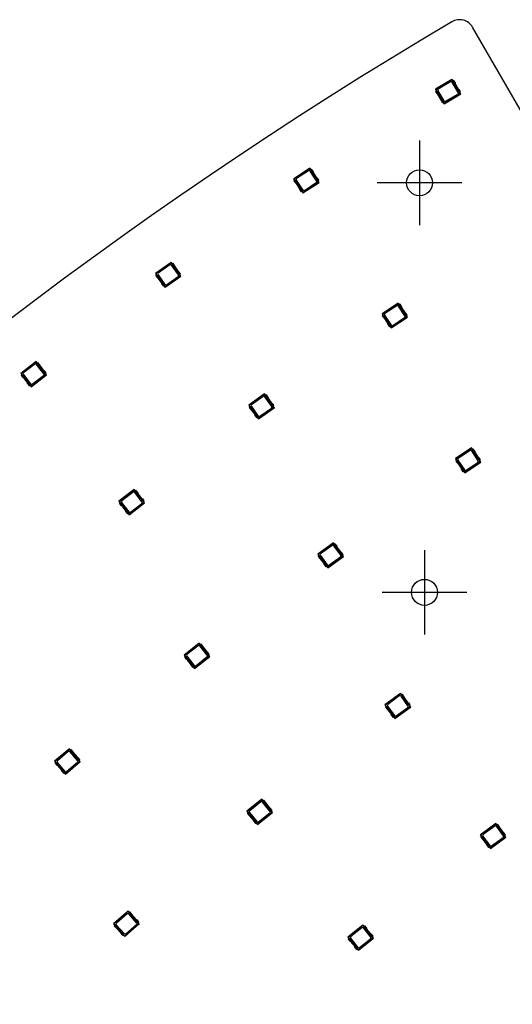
# Model space of a CAD drawing. Header units: millimetres. Extents: x 7 to 819, y 15 to 587.
# Tile 42 of 59: x 241 to 282, y 413 to 494. Entities that reach past the tile are written whole.
import ezdxf
from ezdxf.lldxf.tags import DXFTag

# ---------------------------------------------------------------- set-up
doc = ezdxf.new("R2010")
doc.units = ezdxf.units.MM
doc.layers.add('Default', color=7, linetype='Continuous')
doc.layers.add('RDLED_1-4_802MM_', color=7, linetype='Continuous')
tags = doc.linetypes.add('CENTER2', pattern=[28.575, 19.05, -3.175, 3.175, -3.175]).pattern_tags.tags
tags[10:11] = [DXFTag(74, 4), DXFTag(75, 0), DXFTag(340, '0'), DXFTag(46, 0.0), DXFTag(50, 0.0), DXFTag(44, 0.0), DXFTag(45, 0.0)]
tags[8:9] = [DXFTag(74, 4), DXFTag(75, 0), DXFTag(340, '0'), DXFTag(46, 0.0), DXFTag(50, 0.0), DXFTag(44, 0.0), DXFTag(45, 0.0)]
tags[6:7] = [DXFTag(74, 4), DXFTag(75, 0), DXFTag(340, '0'), DXFTag(46, 0.0), DXFTag(50, 0.0), DXFTag(44, 0.0), DXFTag(45, 0.0)]
tags[4:5] = [DXFTag(74, 4), DXFTag(75, 0), DXFTag(340, '0'), DXFTag(46, 0.0), DXFTag(50, 0.0), DXFTag(44, 0.0), DXFTag(45, 0.0)]

# ---------------------------------------------------------------- blocks, each defined once
blk = doc.blocks.new('SEANNOT_GROUP41')
at = {"layer": 'Default', "color": 7, "linetype": 'CENTER2'}
for p, q in [((274.413, 450.118), (274.413, 443.118)), ((277.913, 446.618), (270.913, 446.618))]:
    blk.add_line(p, q, dxfattribs=at)
blk = doc.blocks.new('SEANNOT_GROUP42')
at = {"layer": 'Default', "color": 7, "linetype": 'CENTER2'}
for p, q in [((274.001, 484.011), (274.001, 477.011)), ((277.501, 480.511), (270.501, 480.511))]:
    blk.add_line(p, q, dxfattribs=at)
blk = doc.blocks.new('SE')
at = {"layer": 'RDLED_1-4_802MM_', "color": 7, "linetype": 'Continuous'}
for p, q in [((361.895, 348.743), (278.392, 493.385)), ((276.686, 489.073), (275.315, 488.247)), ((275.339, 488.241), (276.68, 489.049)), ((276.686, 489.073), (276.68, 489.049)), ((276.68, 489.049), (277.304, 488.014)), ((276.766, 488.94), (276.686, 489.073)), ((276.83, 488.979), (276.76, 488.936)), ((277.323, 488.003), (276.76, 488.936)), ((276.938, 488.8), (276.83, 488.979)), ((275.339, 488.241), (275.315, 488.247)), ((275.315, 488.247), (275.395, 488.114)), ((275.331, 488.075), (275.401, 488.118)), ((276.044, 487.071), (275.339, 488.241)), ((275.401, 488.118), (275.963, 487.184)), ((275.521, 488.123), (276.025, 487.288)), ((276.562, 488.867), (275.555, 488.26)), ((277.202, 487.997), (276.699, 488.833)), ((277.229, 488.267), (276.95, 488.73)), ((277.393, 488.045), (277.285, 488.224)), ((275.331, 488.075), (275.439, 487.897)), ((275.494, 487.853), (275.773, 487.39)), ((275.786, 487.32), (275.894, 487.142)), ((276.038, 487.048), (277.408, 487.874)), ((277.25, 487.798), (276.044, 487.071)), ((276.162, 487.254), (277.168, 487.86)), ((277.304, 488.014), (277.25, 487.798)), ((277.272, 487.805), (277.25, 487.798)), ((277.32, 487.998), (277.272, 487.805)), ((277.272, 487.805), (277.392, 487.878)), ((277.304, 488.014), (277.32, 487.998)), ((277.392, 487.878), (277.32, 487.998)), ((277.323, 488.003), (277.393, 488.045)), ((277.408, 487.874), (277.328, 488.006)), ((277.392, 487.878), (277.408, 487.874)), ((275.963, 487.184), (275.894, 487.142)), ((275.958, 487.181), (276.038, 487.048)), ((276.044, 487.071), (276.038, 487.048)), ((264.925, 481.718), (263.587, 480.842)), ((263.61, 480.837), (264.92, 481.695)), ((264.925, 481.718), (264.92, 481.695)), ((264.92, 481.695), (265.582, 480.684)), ((265.01, 481.589), (264.925, 481.718)), ((265.073, 481.63), (265.005, 481.585)), ((265.602, 480.673), (265.005, 481.585)), ((265.187, 481.455), (265.073, 481.63)), ((263.61, 480.837), (263.587, 480.842)), ((263.587, 480.842), (263.671, 480.712)), ((264.358, 479.694), (263.61, 480.837)), ((264.809, 481.508), (263.826, 480.864)), ((265.481, 480.663), (264.947, 481.479)), ((265.498, 480.934), (265.202, 481.386)), ((265.67, 480.718), (265.556, 480.892)), ((263.609, 480.671), (263.677, 480.716)), ((263.609, 480.671), (263.723, 480.497)), ((263.677, 480.716), (264.274, 479.804)), ((263.78, 480.455), (264.076, 480.003)), ((263.797, 480.726), (264.331, 479.91)), ((264.353, 479.671), (265.692, 480.547)), ((265.537, 480.466), (264.358, 479.694)), ((264.47, 479.881), (265.453, 480.525)), ((265.582, 480.684), (265.537, 480.466)), ((265.558, 480.473), (265.537, 480.466)), ((265.599, 480.668), (265.558, 480.473)), ((265.558, 480.473), (265.676, 480.55)), ((265.582, 480.684), (265.599, 480.668)), ((265.676, 480.55), (265.599, 480.668)), ((265.602, 480.673), (265.67, 480.718)), ((265.692, 480.547), (265.607, 480.677)), ((265.676, 480.55), (265.692, 480.547)), ((264.092, 479.934), (264.206, 479.759)), ((264.274, 479.804), (264.206, 479.759)), ((264.268, 479.8), (264.353, 479.671)), ((264.358, 479.694), (264.353, 479.671)), ((253.448, 473.929), (252.143, 473.004)), ((252.166, 473), (253.443, 473.906)), ((253.339, 473.715), (252.381, 473.035)), ((253.448, 473.929), (253.443, 473.906)), ((253.443, 473.906), (254.143, 472.92)), ((253.537, 473.803), (253.448, 473.929)), ((254.043, 472.896), (253.479, 473.691)), ((253.598, 473.846), (253.532, 473.799)), ((254.163, 472.91), (253.532, 473.799)), ((253.719, 473.676), (253.598, 473.846)), ((254.05, 473.167), (253.737, 473.608)), ((252.166, 473), (252.143, 473.004)), ((252.143, 473.004), (252.232, 472.877)), ((252.957, 471.886), (252.166, 473)), ((252.171, 472.834), (252.238, 472.881)), ((252.171, 472.834), (252.292, 472.664)), ((252.238, 472.881), (252.868, 471.992)), ((252.35, 472.624), (252.663, 472.183)), ((252.357, 472.895), (252.922, 472.1)), ((252.953, 471.862), (254.258, 472.788)), ((254.105, 472.701), (252.957, 471.886)), ((253.061, 472.077), (254.019, 472.756)), ((254.143, 472.92), (254.105, 472.701)), ((254.127, 472.709), (254.105, 472.701)), ((254.229, 472.957), (254.108, 473.128)), ((254.16, 472.905), (254.127, 472.709)), ((254.127, 472.709), (254.241, 472.79)), ((254.143, 472.92), (254.16, 472.905)), ((254.241, 472.79), (254.16, 472.905)), ((254.163, 472.91), (254.229, 472.957)), ((254.258, 472.788), (254.168, 472.914)), ((254.241, 472.79), (254.258, 472.788)), ((252.681, 472.115), (252.802, 471.945)), ((252.868, 471.992), (252.802, 471.945)), ((252.863, 471.988), (252.953, 471.862)), ((252.957, 471.886), (252.953, 471.862)), ((272.238, 470.549), (270.899, 469.673)), ((270.923, 469.668), (272.233, 470.526)), ((272.122, 470.339), (271.139, 469.695)), ((272.238, 470.549), (272.233, 470.526)), ((272.233, 470.526), (272.895, 469.515)), ((272.323, 470.42), (272.238, 470.549)), ((272.794, 469.494), (272.26, 470.31)), ((272.385, 470.461), (272.317, 470.416)), ((272.914, 469.504), (272.317, 470.416)), ((272.5, 470.286), (272.385, 470.461)), ((272.811, 469.765), (272.515, 470.217)), ((270.923, 469.668), (270.899, 469.673)), ((270.899, 469.673), (270.984, 469.543)), ((270.921, 469.502), (270.99, 469.547)), ((270.921, 469.502), (271.036, 469.328)), ((271.671, 468.525), (270.923, 469.668)), ((270.99, 469.547), (271.587, 468.635)), ((271.11, 469.557), (271.644, 468.741)), ((271.666, 468.502), (273.005, 469.378)), ((271.782, 468.712), (272.765, 469.356)), ((272.895, 469.515), (272.849, 469.297)), ((272.982, 469.549), (272.868, 469.723)), ((272.911, 469.499), (272.871, 469.304)), ((272.871, 469.304), (272.988, 469.381)), ((272.895, 469.515), (272.911, 469.499)), ((272.988, 469.381), (272.911, 469.499)), ((272.914, 469.504), (272.982, 469.549)), ((273.005, 469.378), (272.92, 469.508)), ((272.988, 469.381), (273.005, 469.378)), ((271.093, 469.286), (271.389, 468.834)), ((271.404, 468.765), (271.518, 468.59)), ((271.587, 468.635), (271.518, 468.59)), ((271.581, 468.631), (271.666, 468.502)), ((272.849, 469.297), (271.671, 468.525)), ((272.871, 469.304), (272.849, 469.297)), ((271.671, 468.525), (271.666, 468.502)), ((242.269, 465.717), (241, 464.743)), ((241.024, 464.74), (242.266, 465.693)), ((242.169, 465.498), (241.237, 464.783)), ((242.269, 465.717), (242.266, 465.693)), ((242.266, 465.693), (243.002, 464.734)), ((242.364, 465.594), (242.269, 465.717)), ((242.903, 464.706), (242.309, 465.48)), ((242.423, 465.639), (242.359, 465.59)), ((243.022, 464.725), (242.359, 465.59)), ((242.55, 465.474), (242.423, 465.639)), ((242.9, 464.977), (242.571, 465.406)), ((241.024, 464.74), (241, 464.743)), ((241, 464.743), (241.094, 464.62)), ((241.855, 463.656), (241.024, 464.74)), ((241.035, 464.574), (241.1, 464.624)), ((241.035, 464.574), (241.162, 464.409)), ((241.1, 464.624), (241.763, 463.759)), ((241.219, 464.643), (241.812, 463.869)), ((241.852, 463.632), (243.122, 464.606)), ((242.973, 464.513), (241.855, 463.656)), ((241.952, 463.851), (242.885, 464.566)), ((243.087, 464.775), (242.96, 464.94)), ((243.002, 464.734), (242.973, 464.513)), ((242.994, 464.523), (242.973, 464.513)), ((243.02, 464.72), (242.994, 464.523)), ((242.994, 464.523), (243.105, 464.608)), ((243.002, 464.734), (243.02, 464.72)), ((243.105, 464.608), (243.02, 464.72)), ((243.022, 464.725), (243.087, 464.775)), ((243.122, 464.606), (243.027, 464.729)), ((243.105, 464.608), (243.122, 464.606)), ((241.222, 464.371), (241.551, 463.943)), ((241.571, 463.875), (241.698, 463.709)), ((241.763, 463.759), (241.698, 463.709)), ((241.758, 463.755), (241.852, 463.632)), ((241.855, 463.656), (241.852, 463.632)), ((261.173, 463.042), (259.868, 462.116)), ((259.892, 462.112), (261.169, 463.018)), ((261.173, 463.042), (261.169, 463.018)), ((261.169, 463.018), (261.868, 462.032)), ((261.262, 462.915), (261.173, 463.042)), ((261.324, 462.959), (261.257, 462.911)), ((261.888, 462.022), (261.257, 462.911)), ((261.444, 462.789), (261.324, 462.959)), ((259.892, 462.112), (259.868, 462.116)), ((259.868, 462.116), (259.957, 461.989)), ((260.682, 460.998), (259.892, 462.112)), ((261.064, 462.827), (260.106, 462.147)), ((261.768, 462.008), (261.204, 462.803)), ((261.775, 462.279), (261.462, 462.72)), ((261.868, 462.032), (261.831, 461.813)), ((261.954, 462.07), (261.834, 462.24)), ((261.868, 462.032), (261.885, 462.017)), ((261.888, 462.022), (261.954, 462.07)), ((261.983, 461.9), (261.893, 462.026)), ((259.896, 461.946), (259.963, 461.993)), ((259.896, 461.946), (260.017, 461.776)), ((259.963, 461.993), (260.594, 461.104)), ((260.076, 461.736), (260.388, 461.295)), ((260.082, 462.008), (260.647, 461.212)), ((260.406, 461.227), (260.527, 461.057)), ((260.678, 460.974), (261.983, 461.9)), ((261.831, 461.813), (260.682, 460.998)), ((260.786, 461.189), (261.744, 461.869)), ((261.852, 461.821), (261.831, 461.813)), ((261.885, 462.017), (261.852, 461.821)), ((261.852, 461.821), (261.966, 461.903)), ((261.966, 461.903), (261.885, 462.017)), ((261.966, 461.903), (261.983, 461.9)), ((260.594, 461.104), (260.527, 461.057)), ((260.588, 461.1), (260.678, 460.974)), ((260.682, 460.998), (260.678, 460.974)), ((278.305, 458.565), (276.97, 457.683)), ((276.994, 457.678), (278.3, 458.541)), ((278.19, 458.354), (277.209, 457.706)), ((278.305, 458.565), (278.3, 458.541)), ((278.3, 458.541), (278.966, 457.533)), ((278.39, 458.436), (278.305, 458.565)), ((278.866, 457.512), (278.328, 458.326)), ((278.453, 458.477), (278.385, 458.432)), ((278.986, 457.523), (278.385, 458.432)), ((278.568, 458.303), (278.453, 458.477)), ((278.882, 457.783), (278.583, 458.234)), ((276.994, 457.678), (276.97, 457.683)), ((276.97, 457.683), (277.055, 457.553)), ((276.993, 457.512), (277.061, 457.557)), ((276.993, 457.512), (277.108, 457.338)), ((277.747, 456.538), (276.994, 457.678)), ((277.061, 457.557), (277.662, 456.648)), ((277.165, 457.297), (277.463, 456.846)), ((277.181, 457.567), (277.719, 456.754)), ((277.742, 456.515), (279.077, 457.397)), ((278.922, 457.315), (277.747, 456.538)), ((277.857, 456.726), (278.837, 457.374)), ((278.966, 457.533), (278.922, 457.315)), ((278.943, 457.323), (278.922, 457.315)), ((279.054, 457.568), (278.939, 457.742)), ((278.983, 457.517), (278.943, 457.323)), ((278.943, 457.323), (279.06, 457.4)), ((278.966, 457.533), (278.983, 457.517)), ((279.06, 457.4), (278.983, 457.517)), ((278.986, 457.523), (279.054, 457.568)), ((279.077, 457.397), (278.991, 457.526)), ((279.06, 457.4), (279.077, 457.397)), ((277.479, 456.777), (277.594, 456.603)), ((277.662, 456.648), (277.594, 456.603)), ((277.656, 456.644), (277.742, 456.515)), ((277.747, 456.538), (277.742, 456.515)), ((250.396, 455.125), (249.127, 454.151)), ((249.151, 454.148), (250.393, 455.102)), ((250.296, 454.907), (249.364, 454.192)), ((250.396, 455.125), (250.393, 455.102)), ((250.393, 455.102), (251.129, 454.143)), ((250.491, 455.002), (250.396, 455.125)), ((251.03, 454.115), (250.436, 454.888)), ((250.55, 455.048), (250.485, 454.999)), ((251.149, 454.134), (250.485, 454.999)), ((250.677, 454.883), (250.55, 455.048)), ((251.027, 454.386), (250.697, 454.815)), ((249.151, 454.148), (249.127, 454.151)), ((249.127, 454.151), (249.221, 454.028)), ((249.982, 453.065), (249.151, 454.148)), ((249.162, 453.983), (249.226, 454.032)), ((249.162, 453.983), (249.289, 453.817)), ((249.226, 454.032), (249.89, 453.168)), ((249.345, 454.051), (249.939, 453.278)), ((249.979, 453.041), (251.248, 454.015)), ((251.1, 453.922), (249.982, 453.065)), ((250.079, 453.259), (251.011, 453.975)), ((251.214, 454.183), (251.087, 454.349)), ((251.129, 454.143), (251.1, 453.922)), ((251.12, 453.931), (251.1, 453.922)), ((251.146, 454.128), (251.12, 453.931)), ((251.12, 453.931), (251.232, 454.017)), ((251.129, 454.143), (251.146, 454.128)), ((251.232, 454.017), (251.146, 454.128)), ((251.149, 454.134), (251.214, 454.183)), ((251.248, 454.015), (251.154, 454.138)), ((251.232, 454.017), (251.248, 454.015)), ((249.349, 453.78), (249.678, 453.351)), ((249.698, 453.284), (249.825, 453.118)), ((249.89, 453.168), (249.825, 453.118)), ((249.885, 453.164), (249.979, 453.041)), ((249.982, 453.065), (249.979, 453.041)), ((266.878, 450.717), (265.58, 449.781)), ((265.604, 449.778), (266.874, 450.693)), ((266.878, 450.717), (266.874, 450.693)), ((266.874, 450.693), (267.58, 449.712)), ((266.969, 450.591), (266.878, 450.717)), ((267.029, 450.635), (266.963, 450.587)), ((267.151, 450.466), (267.029, 450.635)), ((266.771, 450.501), (265.818, 449.814)), ((267.481, 449.687), (266.911, 450.478)), ((267.6, 449.703), (266.963, 450.587)), ((267.486, 449.959), (267.17, 450.397)), ((267.667, 449.75), (267.545, 449.92)), ((265.604, 449.778), (265.58, 449.781)), ((265.58, 449.781), (265.67, 449.656)), ((266.402, 448.669), (265.604, 449.778)), ((265.609, 449.612), (265.676, 449.659)), ((265.609, 449.612), (265.731, 449.443)), ((265.676, 449.659), (266.313, 448.775)), ((265.79, 449.404), (266.106, 448.965)), ((265.795, 449.675), (266.365, 448.884)), ((266.398, 448.645), (267.696, 449.581)), ((267.545, 449.493), (266.402, 448.669)), ((266.505, 448.861), (267.458, 449.548)), ((267.58, 449.712), (267.545, 449.493)), ((267.566, 449.501), (267.545, 449.493)), ((267.598, 449.697), (267.566, 449.501)), ((267.566, 449.501), (267.68, 449.583)), ((267.58, 449.712), (267.598, 449.697)), ((267.68, 449.583), (267.598, 449.697)), ((267.6, 449.703), (267.667, 449.75)), ((267.696, 449.581), (267.606, 449.706)), ((267.68, 449.583), (267.696, 449.581)), ((266.125, 448.897), (266.247, 448.727)), ((266.313, 448.775), (266.247, 448.727)), ((266.307, 448.771), (266.398, 448.645)), ((266.402, 448.669), (266.398, 448.645)), ((255.776, 442.415), (254.517, 441.428)), ((254.541, 441.425), (255.774, 442.391)), ((255.679, 442.195), (254.754, 441.47)), ((255.776, 442.415), (255.774, 442.391)), ((255.774, 442.391), (256.519, 441.439)), ((255.872, 442.293), (255.776, 442.415)), ((256.42, 441.411), (255.819, 442.178)), ((255.931, 442.339), (255.867, 442.289)), ((256.539, 441.431), (255.867, 442.289)), ((256.06, 442.175), (255.931, 442.339)), ((256.414, 441.682), (256.081, 442.107)), ((254.541, 441.425), (254.517, 441.428)), ((254.517, 441.428), (254.613, 441.306)), ((255.383, 440.35), (254.541, 441.425)), ((254.553, 441.26), (254.618, 441.31)), ((254.553, 441.26), (254.682, 441.096)), ((254.618, 441.31), (255.29, 440.452)), ((254.737, 441.33), (255.338, 440.563)), ((254.743, 441.059), (255.076, 440.633)), ((255.38, 440.326), (256.64, 441.313)), ((256.492, 441.218), (255.383, 440.35)), ((255.478, 440.545), (256.403, 441.27)), ((256.603, 441.481), (256.475, 441.645)), ((256.519, 441.439), (256.492, 441.218)), ((256.513, 441.228), (256.492, 441.218)), ((256.537, 441.425), (256.513, 441.228)), ((256.513, 441.228), (256.623, 441.315)), ((256.519, 441.439), (256.537, 441.425)), ((256.623, 441.315), (256.537, 441.425)), ((256.539, 441.431), (256.603, 441.481)), ((256.64, 441.313), (256.544, 441.435)), ((256.623, 441.315), (256.64, 441.313)), ((255.097, 440.566), (255.226, 440.402)), ((255.29, 440.452), (255.226, 440.402)), ((255.285, 440.448), (255.38, 440.326)), ((255.383, 440.35), (255.38, 440.326)), ((272.432, 438.258), (271.141, 437.312)), ((271.165, 437.308), (272.428, 438.234)), ((272.327, 438.042), (271.379, 437.347)), ((272.432, 438.258), (272.428, 438.234)), ((272.428, 438.234), (273.143, 437.26)), ((272.523, 438.133), (272.432, 438.258)), ((273.043, 437.234), (272.467, 438.02)), ((272.584, 438.177), (272.518, 438.129)), ((273.163, 437.25), (272.518, 438.129)), ((272.707, 438.009), (272.584, 438.177)), ((273.046, 437.505), (272.726, 437.941)), ((271.165, 437.308), (271.141, 437.312)), ((271.141, 437.312), (271.233, 437.187)), ((271.973, 436.207), (271.165, 437.308)), ((271.173, 437.143), (271.238, 437.191)), ((271.173, 437.143), (271.296, 436.974)), ((271.238, 437.191), (271.883, 436.312)), ((271.355, 436.936), (271.675, 436.5)), ((271.358, 437.207), (271.934, 436.421)), ((271.969, 436.183), (273.259, 437.129)), ((273.109, 437.04), (271.973, 436.207)), ((272.074, 436.399), (273.022, 437.094)), ((273.228, 437.298), (273.105, 437.467)), ((273.143, 437.26), (273.109, 437.04)), ((273.13, 437.049), (273.109, 437.04)), ((273.16, 437.245), (273.13, 437.049)), ((273.13, 437.049), (273.243, 437.132)), ((273.143, 437.26), (273.16, 437.245)), ((273.243, 437.132), (273.16, 437.245)), ((273.163, 437.25), (273.228, 437.298)), ((273.259, 437.129), (273.168, 437.254)), ((273.243, 437.132), (273.259, 437.129)), ((271.694, 436.432), (271.817, 436.264)), ((271.883, 436.312), (271.817, 436.264)), ((271.878, 436.308), (271.969, 436.183)), ((271.973, 436.207), (271.969, 436.183)), ((245.018, 433.672), (243.8, 432.636)), ((243.824, 432.634), (245.016, 433.648)), ((245.018, 433.672), (245.016, 433.648)), ((245.016, 433.648), (245.799, 432.728)), ((245.119, 433.554), (245.018, 433.672)), ((245.176, 433.603), (245.114, 433.55)), ((245.82, 432.72), (245.114, 433.55)), ((245.311, 433.444), (245.176, 433.603)), ((244.929, 433.449), (244.034, 432.688)), ((245.702, 432.695), (245.07, 433.438)), ((245.685, 432.966), (245.335, 433.378)), ((245.882, 432.773), (245.747, 432.932)), ((245.799, 432.728), (245.781, 432.506)), ((245.799, 432.728), (245.818, 432.714)), ((245.818, 432.714), (245.802, 432.516)), ((245.909, 432.607), (245.818, 432.714)), ((245.82, 432.72), (245.882, 432.773)), ((245.925, 432.606), (245.825, 432.724)), ((243.824, 432.634), (243.8, 432.636)), ((243.8, 432.636), (243.9, 432.518)), ((244.709, 431.593), (243.824, 432.634)), ((243.843, 432.469), (243.905, 432.522)), ((243.843, 432.469), (243.978, 432.31)), ((243.905, 432.522), (244.611, 431.692)), ((244.023, 432.547), (244.655, 431.804)), ((244.04, 432.276), (244.39, 431.864)), ((244.707, 431.569), (245.925, 432.606)), ((245.781, 432.506), (244.709, 431.593)), ((244.796, 431.793), (245.691, 432.554)), ((245.802, 432.516), (245.781, 432.506)), ((245.802, 432.516), (245.909, 432.607)), ((245.909, 432.607), (245.925, 432.606)), ((244.414, 431.798), (244.549, 431.639)), ((244.611, 431.692), (244.549, 431.639)), ((244.606, 431.687), (244.707, 431.569)), ((244.709, 431.593), (244.707, 431.569)), ((260.959, 429.498), (259.711, 428.497)), ((259.735, 428.494), (260.956, 429.474)), ((260.959, 429.498), (260.956, 429.474)), ((260.956, 429.474), (261.713, 428.532)), ((261.056, 429.377), (260.959, 429.498)), ((261.114, 429.424), (261.051, 429.373)), ((261.245, 429.262), (261.114, 429.424)), ((260.863, 429.278), (259.947, 428.542)), ((261.614, 428.502), (261.004, 429.262)), ((261.733, 428.523), (261.051, 429.373)), ((261.605, 428.773), (261.267, 429.194)), ((261.797, 428.574), (261.666, 428.737)), ((259.735, 428.494), (259.711, 428.497)), ((259.711, 428.497), (259.808, 428.376)), ((260.59, 427.429), (259.735, 428.494)), ((259.749, 428.329), (259.813, 428.38)), ((259.749, 428.329), (259.88, 428.166)), ((259.813, 428.38), (260.495, 427.53)), ((259.932, 428.401), (260.542, 427.641)), ((259.941, 428.13), (260.279, 427.709)), ((260.587, 427.405), (261.835, 428.406)), ((261.688, 428.31), (260.59, 427.429)), ((260.683, 427.626), (261.599, 428.361)), ((261.713, 428.532), (261.688, 428.31)), ((261.709, 428.32), (261.688, 428.31)), ((261.731, 428.518), (261.709, 428.32)), ((261.709, 428.32), (261.818, 428.408)), ((261.713, 428.532), (261.731, 428.518)), ((261.818, 428.408), (261.731, 428.518)), ((261.733, 428.523), (261.797, 428.574)), ((261.835, 428.406), (261.738, 428.527)), ((261.818, 428.408), (261.835, 428.406)), ((260.301, 427.642), (260.432, 427.479)), ((260.495, 427.53), (260.432, 427.479)), ((260.49, 427.526), (260.587, 427.405)), ((260.59, 427.429), (260.587, 427.405)), ((280.326, 427.492), (279.035, 426.546)), ((279.059, 426.542), (280.322, 427.468)), ((280.221, 427.276), (279.273, 426.581)), ((280.326, 427.492), (280.322, 427.468)), ((280.322, 427.468), (281.037, 426.494)), ((280.417, 427.367), (280.326, 427.492)), ((280.937, 426.468), (280.361, 427.254)), ((280.478, 427.411), (280.412, 427.363)), ((281.057, 426.484), (280.412, 427.363)), ((280.601, 427.243), (280.478, 427.411)), ((280.94, 426.739), (280.62, 427.175)), ((279.059, 426.542), (279.035, 426.546)), ((279.035, 426.546), (279.127, 426.421)), ((279.867, 425.441), (279.059, 426.542)), ((279.067, 426.377), (279.132, 426.425)), ((279.067, 426.377), (279.19, 426.208)), ((279.132, 426.425), (279.777, 425.546)), ((279.249, 426.17), (279.569, 425.734)), ((279.252, 426.441), (279.828, 425.655)), ((279.863, 425.417), (281.153, 426.363)), ((281.003, 426.274), (279.867, 425.441)), ((279.968, 425.633), (280.916, 426.328)), ((281.122, 426.532), (280.999, 426.701)), ((281.037, 426.494), (281.003, 426.274)), ((281.024, 426.283), (281.003, 426.274)), ((281.054, 426.479), (281.024, 426.283)), ((281.024, 426.283), (281.137, 426.366)), ((281.037, 426.494), (281.054, 426.479)), ((281.137, 426.366), (281.054, 426.479)), ((281.057, 426.484), (281.122, 426.532)), ((281.153, 426.363), (281.062, 426.488)), ((281.137, 426.366), (281.153, 426.363)), ((279.588, 425.666), (279.711, 425.498)), ((279.777, 425.546), (279.711, 425.498)), ((279.772, 425.542), (279.863, 425.417)), ((279.867, 425.441), (279.863, 425.417)), ((249.879, 420.246), (248.676, 419.191)), ((248.7, 419.19), (249.877, 420.222)), ((249.793, 420.022), (248.91, 419.247)), ((249.879, 420.246), (249.877, 420.222)), ((249.877, 420.222), (250.674, 419.314)), ((249.981, 420.13), (249.879, 420.246)), ((250.577, 419.279), (249.934, 420.012)), ((250.037, 420.179), (249.976, 420.126)), ((250.695, 419.306), (249.976, 420.126)), ((250.175, 420.023), (250.037, 420.179)), ((250.556, 419.55), (250.2, 419.956)), ((248.7, 419.19), (248.676, 419.191)), ((248.676, 419.191), (248.778, 419.075)), ((249.6, 418.163), (248.7, 419.19)), ((248.721, 419.025), (248.783, 419.079)), ((248.721, 419.025), (248.859, 418.869)), ((248.783, 419.079), (249.501, 418.26)), ((248.9, 419.106), (249.543, 418.373)), ((248.921, 418.835), (249.278, 418.429)), ((249.599, 418.139), (250.802, 419.194)), ((250.659, 419.092), (249.6, 418.163)), ((249.684, 418.364), (250.568, 419.138)), ((250.756, 419.36), (250.618, 419.517)), ((250.674, 419.314), (250.659, 419.092)), ((250.679, 419.102), (250.659, 419.092)), ((250.674, 419.314), (250.692, 419.301)), ((250.692, 419.301), (250.679, 419.102)), ((250.679, 419.102), (250.785, 419.195)), ((250.785, 419.195), (250.692, 419.301)), ((250.695, 419.306), (250.756, 419.36)), ((250.802, 419.194), (250.7, 419.31)), ((250.785, 419.195), (250.802, 419.194)), ((269.315, 419.087), (268.067, 418.085)), ((268.091, 418.083), (269.312, 419.063)), ((269.22, 418.866), (268.303, 418.131)), ((269.315, 419.087), (269.312, 419.063)), ((269.312, 419.063), (270.069, 418.12)), ((269.412, 418.966), (269.315, 419.087)), ((269.97, 418.09), (269.36, 418.851)), ((269.47, 419.013), (269.407, 418.962)), ((270.089, 418.112), (269.407, 418.962)), ((269.601, 418.85), (269.47, 419.013)), ((249.303, 418.363), (249.44, 418.206)), ((249.501, 418.26), (249.44, 418.206)), ((249.497, 418.255), (249.599, 418.139)), ((249.6, 418.163), (249.599, 418.139)), ((268.091, 418.083), (268.067, 418.085)), ((268.067, 418.085), (268.164, 417.964)), ((268.946, 417.017), (268.091, 418.083)), ((269.961, 418.361), (269.623, 418.783)), ((270.153, 418.163), (270.022, 418.325)), ((270.069, 418.12), (270.044, 417.899)), ((270.087, 418.106), (270.065, 417.909)), ((270.069, 418.12), (270.087, 418.106)), ((270.175, 417.997), (270.087, 418.106)), ((270.089, 418.112), (270.153, 418.163)), ((270.191, 417.995), (270.094, 418.116)), ((268.106, 417.918), (268.169, 417.969)), ((268.106, 417.918), (268.236, 417.755)), ((268.169, 417.969), (268.851, 417.118)), ((268.288, 417.99), (268.898, 417.23)), ((268.297, 417.719), (268.635, 417.297)), ((268.657, 417.23), (268.788, 417.067)), ((268.943, 416.994), (270.191, 417.995)), ((270.044, 417.899), (268.946, 417.017)), ((269.039, 417.214), (269.955, 417.95)), ((270.065, 417.909), (270.044, 417.899)), ((270.065, 417.909), (270.175, 417.997)), ((270.175, 417.997), (270.191, 417.995)), ((268.851, 417.118), (268.788, 417.067)), ((268.846, 417.114), (268.943, 416.994)), ((268.946, 417.017), (268.943, 416.994))]:
    blk.add_line(p, q, dxfattribs=at)
for centre in [(274.001, 480.511), (274.413, 446.618)]:
    blk.add_circle(centre, 1.075, dxfattribs=at)
for centre, radius, start, end in [((467.422, 170.973), 375, 120.57459, 149.42552), ((277.31, 492.761), 1.249, 29.99818, 120.57459), ((275.607, 488.175), 0.1, 121.07091, 211.07091), ((276.613, 488.781), 0.1, 31.07091, 121.07091), ((277.036, 488.782), 0.1, 169.66128, 211.07091), ((277.315, 488.319), 0.1, 211.07091, 252.48053), ((275.409, 487.801), 0.1, 31.07091, 72.48053), ((275.688, 487.338), 0.1, 349.66128, 31.07091), ((276.11, 487.339), 0.1, 211.07091, 301.07091), ((277.117, 487.946), 0.1, 301.07091, 31.07091), ((263.881, 480.781), 0.1, 123.21375, 213.21375), ((264.864, 481.424), 0.1, 33.21375, 123.21375), ((265.286, 481.441), 0.1, 171.80413, 213.21375), ((265.582, 480.989), 0.1, 213.21375, 254.62337), ((263.696, 480.4), 0.1, 33.21375, 74.62337), ((263.993, 479.948), 0.1, 351.80413, 33.21375), ((265.398, 480.608), 0.1, 303.21375, 33.21375), ((264.415, 479.965), 0.1, 213.21375, 303.21375), ((253.397, 473.633), 0.1, 35.35662, 125.35662), ((253.818, 473.666), 0.1, 173.947, 215.35662), ((252.269, 472.566), 0.1, 35.35662, 76.76624), ((252.439, 472.953), 0.1, 125.35662, 215.35662), ((253.961, 472.838), 0.1, 305.35662, 35.35662), ((254.131, 473.225), 0.1, 215.35662, 256.76624), ((252.582, 472.125), 0.1, 353.947, 35.35662), ((253.003, 472.158), 0.1, 215.35662, 305.35662), ((272.176, 470.255), 0.1, 33.21375, 123.21375), ((272.599, 470.272), 0.1, 171.80413, 213.21375), ((271.193, 469.611), 0.1, 123.21375, 213.21375), ((272.71, 469.439), 0.1, 303.21375, 33.21375), ((272.895, 469.82), 0.1, 213.21375, 254.62337), ((271.009, 469.231), 0.1, 33.21375, 74.62337), ((271.305, 468.779), 0.1, 351.80413, 33.21375), ((271.727, 468.796), 0.1, 213.21375, 303.21375), ((242.23, 465.419), 0.1, 37.49946, 127.49946), ((242.65, 465.467), 0.1, 176.08984, 217.49946), ((241.298, 464.704), 0.1, 127.49946, 217.49946), ((242.824, 464.645), 0.1, 307.49946, 37.49946), ((242.979, 465.038), 0.1, 217.49946, 258.90909), ((241.143, 464.311), 0.1, 37.49946, 78.90909), ((241.472, 463.882), 0.1, 356.08984, 37.49946), ((241.891, 463.93), 0.1, 217.49946, 307.49946), ((261.122, 462.745), 0.1, 35.35662, 125.35662), ((260.164, 462.065), 0.1, 125.35662, 215.35662), ((261.544, 462.778), 0.1, 173.947, 215.35662), ((261.857, 462.337), 0.1, 215.35662, 256.76624), ((259.994, 461.679), 0.1, 35.35662, 76.76624), ((260.307, 461.238), 0.1, 353.947, 35.35662), ((260.728, 461.27), 0.1, 215.35662, 305.35662), ((261.687, 461.95), 0.1, 305.35662, 35.35662), ((278.245, 458.27), 0.1, 33.46157, 123.46157), ((278.667, 458.289), 0.1, 172.05195, 213.46157), ((277.082, 457.241), 0.1, 33.46157, 74.8712), ((277.264, 457.623), 0.1, 123.46157, 213.46157), ((278.782, 457.457), 0.1, 303.46157, 33.46157), ((278.965, 457.838), 0.1, 213.46157, 254.8712), ((277.38, 456.79), 0.1, 352.05195, 33.46157), ((277.802, 456.809), 0.1, 213.46157, 303.46157), ((250.357, 454.828), 0.1, 37.49946, 127.49946), ((250.777, 454.876), 0.1, 176.08984, 217.49946), ((249.425, 454.112), 0.1, 127.49946, 217.49946), ((250.951, 454.054), 0.1, 307.49946, 37.49946), ((251.106, 454.447), 0.1, 217.49946, 258.90909), ((249.269, 453.719), 0.1, 37.49946, 78.90909), ((249.599, 453.29), 0.1, 356.08984, 37.49946), ((250.018, 453.339), 0.1, 217.49946, 307.49946), ((265.876, 449.733), 0.1, 125.76927, 215.76927), ((266.83, 450.42), 0.1, 35.76927, 125.76927), ((267.251, 450.456), 0.1, 174.35965, 215.76927), ((267.567, 450.017), 0.1, 215.76927, 257.1789), ((265.709, 449.345), 0.1, 35.76927, 77.1789), ((267.4, 449.629), 0.1, 305.76927, 35.76927), ((266.025, 448.906), 0.1, 354.35965, 35.76927), ((266.446, 448.942), 0.1, 215.76927, 305.76927), ((255.74, 442.116), 0.1, 38.07697, 128.07697), ((256.159, 442.169), 0.1, 176.66735, 218.07697), ((256.493, 441.743), 0.1, 218.07697, 259.48659), ((254.664, 440.997), 0.1, 38.07697, 79.48659), ((254.815, 441.392), 0.1, 128.07697, 218.07697), ((256.341, 441.349), 0.1, 308.07697, 38.07697), ((254.997, 440.572), 0.1, 356.66735, 38.07697), ((255.417, 440.624), 0.1, 218.07697, 308.07697), ((272.386, 437.961), 0.1, 36.25004, 126.25004), ((272.807, 438), 0.1, 174.84042, 216.25004), ((271.274, 436.877), 0.1, 36.25004, 77.65966), ((271.438, 437.266), 0.1, 126.25004, 216.25004), ((272.962, 437.175), 0.1, 306.25004, 36.25004), ((273.126, 437.564), 0.1, 216.25004, 257.65966), ((271.594, 436.441), 0.1, 354.84042, 36.25004), ((272.015, 436.48), 0.1, 216.25004, 306.25004), ((244.099, 432.612), 0.1, 130.38465, 220.38465), ((244.994, 433.373), 0.1, 40.38465, 130.38465), ((245.411, 433.442), 0.1, 178.97503, 220.38465), ((245.761, 433.031), 0.1, 220.38465, 261.79427), ((245.626, 432.63), 0.1, 310.38465, 40.38465), ((243.964, 432.211), 0.1, 40.38465, 81.79427), ((244.314, 431.799), 0.1, 358.97503, 40.38465), ((244.731, 431.869), 0.1, 220.38465, 310.38465), ((260.926, 429.2), 0.1, 38.75, 128.75), ((261.345, 429.257), 0.1, 177.34038, 218.75), ((261.683, 428.835), 0.1, 218.75, 260.15962), ((259.863, 428.068), 0.1, 38.75, 80.15962), ((260.01, 428.464), 0.1, 128.75, 218.75), ((261.536, 428.439), 0.1, 308.75, 38.75), ((260.201, 427.646), 0.1, 357.34038, 38.75), ((260.62, 427.704), 0.1, 218.75, 308.75), ((280.28, 427.195), 0.1, 36.25004, 126.25004), ((280.701, 427.234), 0.1, 174.84042, 216.25004), ((279.168, 426.111), 0.1, 36.25004, 77.65966), ((279.332, 426.5), 0.1, 126.25004, 216.25004), ((280.856, 426.409), 0.1, 306.25004, 36.25004), ((281.02, 426.798), 0.1, 216.25004, 257.65966), ((279.488, 425.675), 0.1, 354.84042, 36.25004), ((279.909, 425.714), 0.1, 216.25004, 306.25004), ((249.859, 419.947), 0.1, 41.24999, 131.24999), ((250.275, 420.022), 0.1, 179.84037, 221.24999), ((248.846, 418.77), 0.1, 41.24999, 82.65961), ((248.976, 419.172), 0.1, 131.24999, 221.24999), ((250.631, 419.616), 0.1, 221.24999, 262.65961), ((250.502, 419.213), 0.1, 311.24999, 41.24999), ((269.282, 418.788), 0.1, 38.75, 128.75), ((269.701, 418.846), 0.1, 177.34038, 218.75), ((249.203, 418.363), 0.1, 359.84037, 41.24999), ((249.618, 418.439), 0.1, 221.24999, 311.24999), ((268.366, 418.053), 0.1, 128.75, 218.75), ((269.892, 418.028), 0.1, 308.75, 38.75), ((270.039, 418.424), 0.1, 218.75, 260.15962), ((268.219, 417.656), 0.1, 38.75, 80.15962), ((268.557, 417.235), 0.1, 357.34038, 38.75), ((268.976, 417.292), 0.1, 218.75, 308.75)]:
    blk.add_arc(centre, radius, start, end, dxfattribs=at)

msp = doc.modelspace()

# ---------------------------------------------------------------- block references
at = {"layer": 'Default'}
for name in ['SE', 'SEANNOT_GROUP42', 'SEANNOT_GROUP41']:
    msp.add_blockref(name, (0, 0), dxfattribs=at)

doc.saveas('drawing.dxf')
